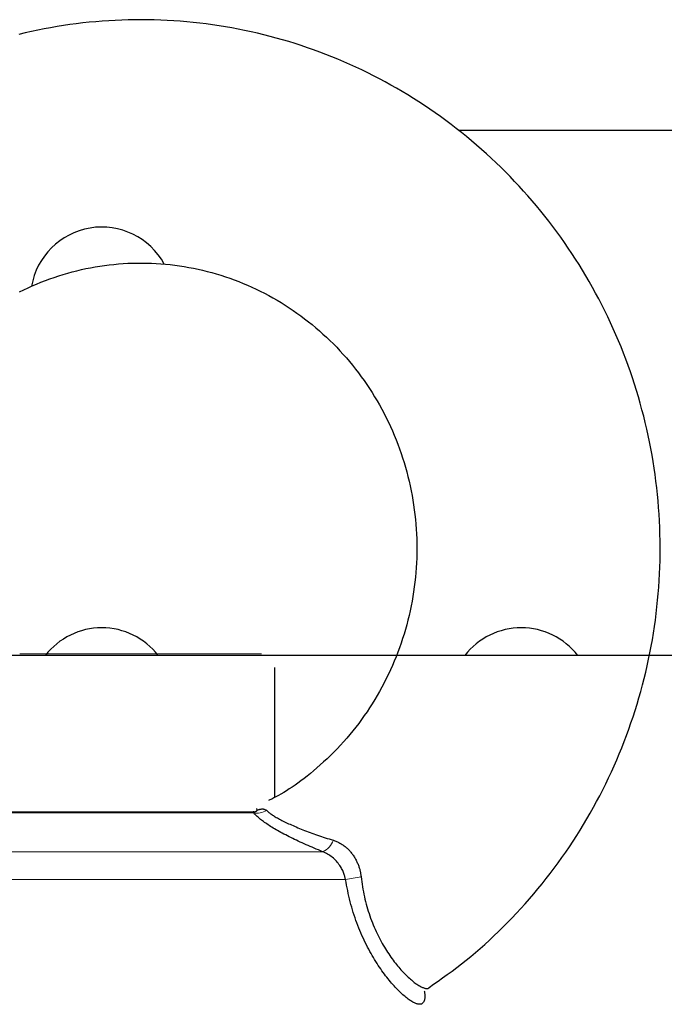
# Model space of a CAD drawing. Header units: inches. Extents: x 614 to 6314, y 704 to 4696.
# Tile 14 of 78: x 1178 to 1216, y 3186 to 3244. Entities that reach past the tile are written whole.
import ezdxf

# ---------------------------------------------------------------- set-up
doc = ezdxf.new("R2010")
doc.units = ezdxf.units.IN
doc.header["$MEASUREMENT"] = 0
doc.layers.add('PWR_0250HP', color=7, linetype='Continuous')

# ---------------------------------------------------------------- blocks, each defined once
blk = doc.blocks.new('FRAME F_FRONT')
at = {"color": 7}
for p, q in [((-103.429, 1404.785), (-103.814, 1404.744)), ((-103.043, 1404.822), (-103.429, 1404.785)), ((-102.656, 1404.854), (-103.043, 1404.822)), ((-102.269, 1404.88), (-102.656, 1404.854)), ((-101.882, 1404.902), (-102.269, 1404.88)), ((-101.495, 1404.919), (-101.882, 1404.902)), ((-101.107, 1404.931), (-101.495, 1404.919)), ((-100.72, 1404.938), (-101.107, 1404.931)), ((-100.332, 1404.94), (-100.72, 1404.938)), ((-99.944, 1404.937), (-100.332, 1404.94)), ((-99.556, 1404.929), (-99.944, 1404.937)), ((-99.169, 1404.917), (-99.556, 1404.929)), ((-98.781, 1404.899), (-99.169, 1404.917)), ((-98.394, 1404.876), (-98.781, 1404.899)), ((-98.007, 1404.849), (-98.394, 1404.876)), ((-97.621, 1404.816), (-98.007, 1404.849)), ((-97.235, 1404.779), (-97.621, 1404.816)), ((-96.849, 1404.736), (-97.235, 1404.779)), ((-106.874, 1404.236), (-107.252, 1404.151)), ((-106.494, 1404.317), (-106.874, 1404.236)), ((-106.114, 1404.392), (-106.494, 1404.317)), ((-105.732, 1404.463), (-106.114, 1404.392)), ((-105.35, 1404.529), (-105.732, 1404.463)), ((-104.967, 1404.59), (-105.35, 1404.529)), ((-104.584, 1404.646), (-104.967, 1404.59)), ((-104.199, 1404.698), (-104.584, 1404.646)), ((-103.814, 1404.744), (-104.199, 1404.698)), ((-96.464, 1404.689), (-96.849, 1404.736)), ((-96.079, 1404.637), (-96.464, 1404.689)), ((-95.696, 1404.58), (-96.079, 1404.637)), ((-95.313, 1404.518), (-95.696, 1404.58)), ((-94.93, 1404.451), (-95.313, 1404.518)), ((-94.549, 1404.379), (-94.93, 1404.451)), ((-94.168, 1404.303), (-94.549, 1404.379)), ((-93.788, 1404.221), (-94.168, 1404.303)), ((-93.41, 1404.135), (-93.788, 1404.221)), ((-107.252, 1404.151), (-107.629, 1404.061)), ((-93.032, 1404.044), (-93.41, 1404.135)), ((-92.656, 1403.948), (-93.032, 1404.044)), ((-92.281, 1403.847), (-92.656, 1403.948)), ((-91.907, 1403.742), (-92.281, 1403.847)), ((-91.534, 1403.631), (-91.907, 1403.742)), ((-91.163, 1403.516), (-91.534, 1403.631)), ((-90.793, 1403.397), (-91.163, 1403.516)), ((-90.425, 1403.272), (-90.793, 1403.397)), ((-90.058, 1403.143), (-90.425, 1403.272)), ((-89.693, 1403.009), (-90.058, 1403.143)), ((-89.329, 1402.871), (-89.693, 1403.009)), ((-88.967, 1402.728), (-89.329, 1402.871)), ((-88.607, 1402.58), (-88.967, 1402.728)), ((-88.249, 1402.428), (-88.607, 1402.58)), ((-87.893, 1402.271), (-88.249, 1402.428)), ((-87.539, 1402.11), (-87.893, 1402.271)), ((-87.186, 1401.944), (-87.539, 1402.11)), ((-86.836, 1401.773), (-87.186, 1401.944)), ((-86.488, 1401.598), (-86.836, 1401.773)), ((-86.142, 1401.419), (-86.488, 1401.598)), ((-85.798, 1401.235), (-86.142, 1401.419)), ((-85.457, 1401.047), (-85.798, 1401.235)), ((-85.118, 1400.855), (-85.457, 1401.047)), ((-84.781, 1400.658), (-85.118, 1400.855)), ((-84.447, 1400.457), (-84.781, 1400.658)), ((-84.115, 1400.252), (-84.447, 1400.457)), ((-83.785, 1400.042), (-84.115, 1400.252)), ((-83.459, 1399.829), (-83.785, 1400.042)), ((-83.135, 1399.611), (-83.459, 1399.829)), ((-82.813, 1399.389), (-83.135, 1399.611)), ((-82.495, 1399.163), (-82.813, 1399.389)), ((-82.179, 1398.933), (-82.495, 1399.163)), ((-81.866, 1398.698), (-82.179, 1398.933)), ((-81.556, 1398.46), (-81.866, 1398.698)), ((-81.249, 1398.218), (-81.556, 1398.46)), ((-80.945, 1397.972), (-81.249, 1398.218)), ((-80.644, 1397.722), (-80.945, 1397.972)), ((-80.346, 1397.469), (-80.644, 1397.722)), ((-80.052, 1397.211), (-80.346, 1397.469)), ((-79.76, 1396.95), (-80.052, 1397.211)), ((-79.472, 1396.685), (-79.76, 1396.95)), ((-79.187, 1396.417), (-79.472, 1396.685)), ((-78.905, 1396.144), (-79.187, 1396.417)), ((-78.627, 1395.869), (-78.905, 1396.144)), ((-78.352, 1395.589), (-78.627, 1395.869)), ((-78.08, 1395.306), (-78.352, 1395.589)), ((-77.812, 1395.02), (-78.08, 1395.306)), ((-77.548, 1394.73), (-77.812, 1395.02)), ((-77.287, 1394.437), (-77.548, 1394.73)), ((-77.03, 1394.141), (-77.287, 1394.437)), ((-76.776, 1393.841), (-77.03, 1394.141)), ((-76.527, 1393.539), (-76.776, 1393.841)), ((-76.281, 1393.233), (-76.527, 1393.539)), ((-76.038, 1392.924), (-76.281, 1393.233)), ((-75.8, 1392.611), (-76.038, 1392.924)), ((-75.565, 1392.296), (-75.8, 1392.611)), ((-75.335, 1391.978), (-75.565, 1392.296)), ((-75.108, 1391.657), (-75.335, 1391.978)), ((-74.885, 1391.333), (-75.108, 1391.657)), ((-74.667, 1391.006), (-74.885, 1391.333)), ((-74.452, 1390.676), (-74.667, 1391.006)), ((-103.899, 1390.044), (-103.625, 1390.103)), ((-103.625, 1390.103), (-103.35, 1390.158)), ((-103.35, 1390.158), (-103.075, 1390.208)), ((-103.075, 1390.208), (-102.798, 1390.253)), ((-102.798, 1390.253), (-102.521, 1390.294)), ((-102.521, 1390.294), (-102.243, 1390.329)), ((-102.243, 1390.329), (-101.965, 1390.36)), ((-101.965, 1390.36), (-101.686, 1390.385)), ((-101.686, 1390.385), (-101.406, 1390.406)), ((-101.406, 1390.406), (-101.127, 1390.422)), ((-101.127, 1390.422), (-100.847, 1390.433)), ((-100.847, 1390.433), (-100.567, 1390.439)), ((-100.567, 1390.439), (-100.286, 1390.44)), ((-100.286, 1390.44), (-100.006, 1390.436)), ((-100.006, 1390.436), (-99.726, 1390.427)), ((-99.726, 1390.427), (-99.446, 1390.414)), ((-99.446, 1390.414), (-99.166, 1390.395)), ((-99.166, 1390.395), (-98.886, 1390.371)), ((-98.886, 1390.371), (-98.607, 1390.343)), ((-98.607, 1390.343), (-98.329, 1390.309)), ((-98.329, 1390.309), (-98.05, 1390.271)), ((-98.05, 1390.271), (-97.773, 1390.228)), ((-97.773, 1390.228), (-97.496, 1390.18)), ((-97.496, 1390.18), (-97.22, 1390.127)), ((-97.22, 1390.127), (-96.945, 1390.069)), ((-74.241, 1390.344), (-74.452, 1390.676)), ((-74.035, 1390.009), (-74.241, 1390.344)), ((-105.781, 1389.493), (-105.516, 1389.586)), ((-105.516, 1389.586), (-105.25, 1389.674)), ((-105.25, 1389.674), (-104.982, 1389.757)), ((-104.982, 1389.757), (-104.713, 1389.836)), ((-104.713, 1389.836), (-104.443, 1389.91)), ((-104.443, 1389.91), (-104.171, 1389.979)), ((-104.171, 1389.979), (-103.899, 1390.044)), ((-96.945, 1390.069), (-96.671, 1390.006)), ((-96.671, 1390.006), (-96.398, 1389.939)), ((-96.398, 1389.939), (-96.127, 1389.866)), ((-96.127, 1389.866), (-95.856, 1389.789)), ((-95.856, 1389.789), (-95.587, 1389.708)), ((-95.587, 1389.708), (-95.319, 1389.621)), ((-95.319, 1389.621), (-95.052, 1389.53)), ((-95.052, 1389.53), (-94.787, 1389.434)), ((-73.833, 1389.672), (-74.035, 1390.009)), ((-73.635, 1389.332), (-73.833, 1389.672)), ((-107.332, 1388.842), (-107.078, 1388.962)), ((-107.078, 1388.962), (-106.822, 1389.077)), ((-106.822, 1389.077), (-106.565, 1389.188)), ((-106.565, 1389.188), (-106.305, 1389.294)), ((-106.305, 1389.294), (-106.044, 1389.396)), ((-106.044, 1389.396), (-105.781, 1389.493)), ((-94.787, 1389.434), (-94.524, 1389.333)), ((-94.524, 1389.333), (-94.262, 1389.228)), ((-94.262, 1389.228), (-94.002, 1389.118)), ((-94.002, 1389.118), (-93.744, 1389.004)), ((-93.744, 1389.004), (-93.488, 1388.885)), ((-73.441, 1388.989), (-73.635, 1389.332)), ((-73.251, 1388.644), (-73.441, 1388.989)), ((-107.584, 1388.717), (-107.332, 1388.842)), ((-93.488, 1388.885), (-93.234, 1388.761)), ((-93.234, 1388.761), (-92.982, 1388.633)), ((-92.982, 1388.633), (-92.732, 1388.501)), ((-92.732, 1388.501), (-92.485, 1388.364)), ((-92.485, 1388.364), (-92.24, 1388.223)), ((-73.066, 1388.296), (-73.251, 1388.644)), ((-92.24, 1388.223), (-91.997, 1388.078)), ((-91.997, 1388.078), (-91.756, 1387.928)), ((-91.756, 1387.928), (-91.518, 1387.775)), ((-91.518, 1387.775), (-91.283, 1387.617)), ((-72.884, 1387.947), (-73.066, 1388.296)), ((-72.708, 1387.594), (-72.884, 1387.947)), ((-91.283, 1387.617), (-91.05, 1387.455)), ((-91.05, 1387.455), (-90.82, 1387.288)), ((-90.82, 1387.288), (-90.593, 1387.118)), ((-72.535, 1387.24), (-72.708, 1387.594)), ((-72.367, 1386.884), (-72.535, 1387.24)), ((-90.593, 1387.118), (-90.368, 1386.944)), ((-90.368, 1386.944), (-90.147, 1386.766)), ((-90.147, 1386.766), (-89.928, 1386.584)), ((-89.928, 1386.584), (-89.713, 1386.399)), ((-72.204, 1386.525), (-72.367, 1386.884)), ((-89.713, 1386.399), (-89.501, 1386.209)), ((-89.501, 1386.209), (-89.292, 1386.016)), ((-89.292, 1386.016), (-89.086, 1385.819)), ((-72.044, 1386.164), (-72.204, 1386.525)), ((-71.89, 1385.802), (-72.044, 1386.164)), ((-89.086, 1385.819), (-88.883, 1385.619)), ((-88.883, 1385.619), (-88.684, 1385.415)), ((-88.684, 1385.415), (-88.488, 1385.208)), ((-71.739, 1385.437), (-71.89, 1385.802)), ((-71.594, 1385.071), (-71.739, 1385.437)), ((-88.488, 1385.208), (-88.296, 1384.997)), ((-88.296, 1384.997), (-88.107, 1384.783)), ((-71.453, 1384.702), (-71.594, 1385.071)), ((-88.107, 1384.783), (-87.921, 1384.566)), ((-87.921, 1384.566), (-87.74, 1384.345)), ((-87.74, 1384.345), (-87.562, 1384.121)), ((-71.316, 1384.332), (-71.453, 1384.702)), ((-71.184, 1383.96), (-71.316, 1384.332)), ((-87.562, 1384.121), (-87.388, 1383.895)), ((-87.388, 1383.895), (-87.217, 1383.665)), ((-87.217, 1383.665), (-87.05, 1383.432)), ((-71.056, 1383.587), (-71.184, 1383.96)), ((-87.05, 1383.432), (-86.888, 1383.197)), ((-86.888, 1383.197), (-86.729, 1382.958)), ((-70.934, 1383.212), (-71.056, 1383.587)), ((-70.815, 1382.835), (-70.934, 1383.212)), ((-86.729, 1382.958), (-86.574, 1382.717)), ((-86.574, 1382.717), (-86.423, 1382.474)), ((-86.423, 1382.474), (-86.276, 1382.227)), ((-70.702, 1382.457), (-70.815, 1382.835)), ((-86.276, 1382.227), (-86.134, 1381.978)), ((-86.134, 1381.978), (-85.995, 1381.727)), ((-70.593, 1382.078), (-70.702, 1382.457)), ((-70.489, 1381.697), (-70.593, 1382.078)), ((-85.995, 1381.727), (-85.861, 1381.473)), ((-85.861, 1381.473), (-85.73, 1381.217)), ((-70.389, 1381.315), (-70.489, 1381.697)), ((-70.295, 1380.931), (-70.389, 1381.315)), ((-85.73, 1381.217), (-85.604, 1380.959)), ((-85.604, 1380.959), (-85.483, 1380.699)), ((-70.204, 1380.547), (-70.295, 1380.931)), ((-85.483, 1380.699), (-85.365, 1380.437)), ((-85.365, 1380.437), (-85.252, 1380.172)), ((-85.252, 1380.172), (-85.144, 1379.906)), ((-70.119, 1380.161), (-70.204, 1380.547)), ((-70.039, 1379.774), (-70.119, 1380.161)), ((-85.144, 1379.906), (-85.039, 1379.638)), ((-85.039, 1379.638), (-84.94, 1379.368)), ((-69.963, 1379.387), (-70.039, 1379.774)), ((-84.94, 1379.368), (-84.844, 1379.096)), ((-84.844, 1379.096), (-84.754, 1378.823)), ((-69.892, 1378.998), (-69.963, 1379.387)), ((-69.826, 1378.609), (-69.892, 1378.998)), ((-84.754, 1378.823), (-84.667, 1378.548)), ((-84.667, 1378.548), (-84.585, 1378.272)), ((-69.765, 1378.218), (-69.826, 1378.609)), ((-84.585, 1378.272), (-84.508, 1377.995)), ((-84.508, 1377.995), (-84.436, 1377.716)), ((-69.708, 1377.827), (-69.765, 1378.218)), ((-69.656, 1377.435), (-69.708, 1377.827)), ((-84.436, 1377.716), (-84.368, 1377.436)), ((-84.368, 1377.436), (-84.304, 1377.155)), ((-69.61, 1377.043), (-69.656, 1377.435)), ((-84.304, 1377.155), (-84.245, 1376.872)), ((-84.245, 1376.872), (-84.191, 1376.589)), ((-69.568, 1376.65), (-69.61, 1377.043)), ((-69.53, 1376.257), (-69.568, 1376.65)), ((-84.191, 1376.589), (-84.142, 1376.305)), ((-84.142, 1376.305), (-84.097, 1376.02)), ((-84.097, 1376.02), (-84.057, 1375.735)), ((-69.498, 1375.863), (-69.53, 1376.257)), ((-84.057, 1375.735), (-84.022, 1375.449)), ((-84.022, 1375.449), (-83.991, 1375.162)), ((-69.471, 1375.469), (-69.498, 1375.863)), ((-69.448, 1375.074), (-69.471, 1375.469)), ((-83.991, 1375.162), (-83.965, 1374.875)), ((-83.965, 1374.875), (-83.944, 1374.587)), ((-69.43, 1374.679), (-69.448, 1375.074)), ((-83.944, 1374.587), (-83.927, 1374.299)), ((-83.927, 1374.299), (-83.916, 1374.011)), ((-69.418, 1374.285), (-69.43, 1374.679)), ((-69.41, 1373.889), (-69.418, 1374.285)), ((-83.916, 1374.011), (-83.909, 1373.723)), ((-83.909, 1373.723), (-83.906, 1373.435)), ((-69.406, 1373.494), (-69.41, 1373.889)), ((-83.909, 1373.146), (-83.916, 1372.858)), ((-83.906, 1373.435), (-83.909, 1373.146)), ((-69.415, 1372.704), (-69.408, 1373.099)), ((-69.408, 1373.099), (-69.406, 1373.494)), ((-83.928, 1372.57), (-83.945, 1372.283)), ((-83.916, 1372.858), (-83.928, 1372.57)), ((-69.426, 1372.309), (-69.415, 1372.704)), ((-83.966, 1371.995), (-83.992, 1371.708)), ((-83.945, 1372.283), (-83.966, 1371.995)), ((-69.464, 1371.52), (-69.443, 1371.914)), ((-69.443, 1371.914), (-69.426, 1372.309)), ((-84.023, 1371.422), (-84.058, 1371.136)), ((-83.992, 1371.708), (-84.023, 1371.422)), ((-69.49, 1371.126), (-69.464, 1371.52)), ((-84.098, 1370.851), (-84.143, 1370.567)), ((-84.058, 1371.136), (-84.098, 1370.851)), ((-69.557, 1370.339), (-69.521, 1370.732)), ((-69.521, 1370.732), (-69.49, 1371.126)), ((-84.193, 1370.283), (-84.247, 1370.001)), ((-84.143, 1370.567), (-84.193, 1370.283)), ((-69.597, 1369.946), (-69.557, 1370.339)), ((-84.306, 1369.719), (-84.369, 1369.439)), ((-84.247, 1370.001), (-84.306, 1369.719)), ((-69.693, 1369.162), (-69.643, 1369.554)), ((-69.643, 1369.554), (-69.597, 1369.946)), ((-84.437, 1369.159), (-84.509, 1368.881)), ((-84.369, 1369.439), (-84.437, 1369.159)), ((-69.748, 1368.771), (-69.693, 1369.162)), ((-84.587, 1368.604), (-84.668, 1368.329)), ((-84.509, 1368.881), (-84.587, 1368.604)), ((-69.873, 1367.991), (-69.808, 1368.381)), ((-69.808, 1368.381), (-69.748, 1368.771)), ((-84.754, 1368.055), (-84.845, 1367.783)), ((-84.668, 1368.329), (-84.754, 1368.055)), ((-69.943, 1367.603), (-69.873, 1367.991)), ((-85.039, 1367.243), (-85.143, 1366.976)), ((-84.94, 1367.512), (-85.039, 1367.243)), ((-84.845, 1367.783), (-84.94, 1367.512)), ((-70.096, 1366.828), (-70.017, 1367.215)), ((-70.017, 1367.215), (-69.943, 1367.603)), ((-85.251, 1366.711), (-85.363, 1366.448)), ((-85.143, 1366.976), (-85.251, 1366.711)), ((-70.18, 1366.443), (-70.096, 1366.828)), ((-92.365, 1358.597), (-92.365, 1366.34)), ((-85.48, 1366.186), (-85.601, 1365.927)), ((-85.363, 1366.448), (-85.48, 1366.186)), ((-70.362, 1365.675), (-70.268, 1366.058)), ((-70.268, 1366.058), (-70.18, 1366.443)), ((-85.727, 1365.67), (-85.856, 1365.415)), ((-85.601, 1365.927), (-85.727, 1365.67)), ((-70.46, 1365.293), (-70.362, 1365.675)), ((-86.127, 1364.913), (-86.269, 1364.665)), ((-85.99, 1365.163), (-86.127, 1364.913)), ((-85.856, 1365.415), (-85.99, 1365.163)), ((-70.67, 1364.533), (-70.562, 1364.912)), ((-70.562, 1364.912), (-70.46, 1365.293)), ((-86.415, 1364.42), (-86.565, 1364.177)), ((-86.269, 1364.665), (-86.415, 1364.42)), ((-70.782, 1364.155), (-70.67, 1364.533)), ((-86.876, 1363.7), (-87.038, 1363.466)), ((-86.719, 1363.938), (-86.876, 1363.7)), ((-86.565, 1364.177), (-86.719, 1363.938)), ((-71.02, 1363.403), (-70.899, 1363.778)), ((-70.899, 1363.778), (-70.782, 1364.155)), ((-87.203, 1363.234), (-87.372, 1363.005)), ((-87.038, 1363.466), (-87.203, 1363.234)), ((-71.146, 1363.03), (-71.02, 1363.403)), ((-87.721, 1362.557), (-87.902, 1362.337)), ((-87.545, 1362.779), (-87.721, 1362.557)), ((-87.372, 1363.005), (-87.545, 1362.779)), ((-71.411, 1362.288), (-71.276, 1362.658)), ((-71.276, 1362.658), (-71.146, 1363.03)), ((-88.085, 1362.121), (-88.273, 1361.908)), ((-87.902, 1362.337), (-88.085, 1362.121)), ((-71.551, 1361.92), (-71.411, 1362.288)), ((-88.658, 1361.492), (-88.856, 1361.29)), ((-88.463, 1361.698), (-88.658, 1361.492)), ((-88.273, 1361.908), (-88.463, 1361.698)), ((-71.844, 1361.189), (-71.695, 1361.553)), ((-71.695, 1361.553), (-71.551, 1361.92)), ((-89.258, 1360.899), (-89.46, 1360.711)), ((-89.056, 1361.092), (-89.258, 1360.899)), ((-88.856, 1361.29), (-89.056, 1361.092)), ((-72.154, 1360.465), (-71.997, 1360.826)), ((-71.997, 1360.826), (-71.844, 1361.189)), ((-90.059, 1360.184), (-90.254, 1360.022)), ((-89.862, 1360.353), (-90.059, 1360.184)), ((-89.661, 1360.529), (-89.862, 1360.353)), ((-89.46, 1360.711), (-89.661, 1360.529)), ((-72.316, 1360.107), (-72.154, 1360.465)), ((-90.812, 1359.582), (-90.99, 1359.45)), ((-90.63, 1359.721), (-90.812, 1359.582)), ((-90.444, 1359.868), (-90.63, 1359.721)), ((-90.254, 1360.022), (-90.444, 1359.868)), ((-72.653, 1359.396), (-72.483, 1359.75)), ((-72.483, 1359.75), (-72.316, 1360.107)), ((-91.509, 1359.094), (-91.677, 1358.987)), ((-91.339, 1359.206), (-91.509, 1359.094)), ((-91.166, 1359.325), (-91.339, 1359.206)), ((-90.99, 1359.45), (-91.166, 1359.325)), ((-73.008, 1358.694), (-72.829, 1359.044)), ((-72.829, 1359.044), (-72.653, 1359.396)), ((-92.658, 1358.445), (-92.739, 1358.404)), ((-92.557, 1358.496), (-92.658, 1358.445)), ((-92.438, 1358.557), (-92.557, 1358.496)), ((-92.305, 1358.628), (-92.438, 1358.557)), ((-92.16, 1358.707), (-92.305, 1358.628)), ((-92.005, 1358.793), (-92.16, 1358.707)), ((-91.843, 1358.887), (-92.005, 1358.793)), ((-91.677, 1358.987), (-91.843, 1358.887)), ((-73.192, 1358.346), (-73.008, 1358.694)), ((-93.424, 1357.836), (-93.45, 1357.936)), ((-93.429, 1357.814), (-93.427, 1357.82)), ((-93.427, 1357.82), (-93.426, 1357.825)), ((-93.426, 1357.825), (-93.425, 1357.83)), ((-93.425, 1357.83), (-93.424, 1357.836)), ((-93.424, 1357.836), (-93.411, 1357.84)), ((-93.411, 1357.84), (-93.394, 1357.845)), ((-93.394, 1357.845), (-93.376, 1357.851)), ((-93.376, 1357.851), (-93.354, 1357.857)), ((-93.354, 1357.857), (-93.332, 1357.863)), ((-93.332, 1357.863), (-93.307, 1357.87)), ((-93.307, 1357.87), (-93.282, 1357.877)), ((-93.282, 1357.877), (-93.255, 1357.883)), ((-93.255, 1357.883), (-93.229, 1357.889)), ((-93.229, 1357.889), (-93.202, 1357.894)), ((-93.202, 1357.894), (-93.175, 1357.898)), ((-93.175, 1357.898), (-93.149, 1357.902)), ((-93.149, 1357.902), (-93.122, 1357.904)), ((-93.122, 1357.904), (-93.097, 1357.904)), ((-93.097, 1357.904), (-93.072, 1357.904)), ((-93.072, 1357.904), (-93.047, 1357.901)), ((-93.047, 1357.901), (-93.024, 1357.896)), ((-93.024, 1357.896), (-93.001, 1357.89)), ((-93.001, 1357.89), (-92.979, 1357.881)), ((-92.979, 1357.881), (-92.957, 1357.872)), ((-92.957, 1357.872), (-92.935, 1357.861)), ((-92.935, 1357.861), (-92.913, 1357.849)), ((-92.913, 1357.849), (-92.89, 1357.836)), ((-92.89, 1357.836), (-92.867, 1357.822)), ((-92.867, 1357.822), (-92.832, 1357.793)), ((-73.572, 1357.658), (-73.38, 1358.001)), ((-73.38, 1358.001), (-73.192, 1358.346)), ((-93.657, 1357.734), (-93.655, 1357.734)), ((-93.653, 1357.734), (-93.657, 1357.734)), ((-93.655, 1357.734), (-93.652, 1357.734)), ((-93.649, 1357.734), (-93.653, 1357.734)), ((-93.652, 1357.734), (-93.646, 1357.734)), ((-93.644, 1357.734), (-93.649, 1357.734)), ((-93.646, 1357.734), (-93.639, 1357.734)), ((-93.64, 1357.734), (-93.644, 1357.734)), ((-93.644, 1357.677), (-93.64, 1357.686)), ((-93.608, 1357.639), (-93.644, 1357.677)), ((-93.635, 1357.734), (-93.64, 1357.734)), ((-93.64, 1357.686), (-93.635, 1357.695)), ((-93.639, 1357.734), (-93.631, 1357.735)), ((-93.631, 1357.733), (-93.635, 1357.734)), ((-93.635, 1357.695), (-93.632, 1357.702)), ((-93.632, 1357.702), (-93.629, 1357.709)), ((-93.631, 1357.735), (-93.621, 1357.735)), ((-93.628, 1357.731), (-93.631, 1357.733)), ((-93.629, 1357.709), (-93.627, 1357.715)), ((-93.626, 1357.728), (-93.628, 1357.731)), ((-93.627, 1357.715), (-93.625, 1357.72)), ((-93.625, 1357.725), (-93.626, 1357.728)), ((-93.625, 1357.72), (-93.625, 1357.725)), ((-93.621, 1357.735), (-93.611, 1357.736)), ((-93.611, 1357.736), (-93.601, 1357.737)), ((-93.572, 1357.602), (-93.608, 1357.639)), ((-93.601, 1357.737), (-93.591, 1357.738)), ((-93.591, 1357.738), (-93.58, 1357.74)), ((-93.58, 1357.74), (-93.57, 1357.741)), ((-93.534, 1357.564), (-93.572, 1357.602)), ((-93.57, 1357.741), (-93.559, 1357.743)), ((-93.559, 1357.743), (-93.548, 1357.745)), ((-93.548, 1357.745), (-93.537, 1357.748)), ((-93.537, 1357.748), (-93.527, 1357.751)), ((-93.496, 1357.525), (-93.534, 1357.564)), ((-93.527, 1357.751), (-93.516, 1357.754)), ((-93.516, 1357.754), (-93.505, 1357.758)), ((-93.505, 1357.758), (-93.495, 1357.762)), ((-93.456, 1357.487), (-93.496, 1357.525)), ((-93.495, 1357.762), (-93.485, 1357.767)), ((-93.485, 1357.767), (-93.475, 1357.771)), ((-93.475, 1357.771), (-93.466, 1357.776)), ((-93.466, 1357.776), (-93.457, 1357.782)), ((-93.457, 1357.782), (-93.45, 1357.787)), ((-93.414, 1357.447), (-93.456, 1357.487)), ((-93.45, 1357.787), (-93.444, 1357.792)), ((-93.444, 1357.792), (-93.439, 1357.798)), ((-93.439, 1357.798), (-93.434, 1357.803)), ((-93.434, 1357.803), (-93.431, 1357.809)), ((-93.431, 1357.809), (-93.429, 1357.814)), ((-93.37, 1357.407), (-93.414, 1357.447)), ((-93.323, 1357.366), (-93.37, 1357.407)), ((-93.273, 1357.324), (-93.323, 1357.366)), ((-93.22, 1357.282), (-93.273, 1357.324)), ((-93.164, 1357.238), (-93.22, 1357.282)), ((-93.106, 1357.193), (-93.164, 1357.238)), ((-92.832, 1357.793), (-92.797, 1357.763)), ((-92.797, 1357.763), (-92.761, 1357.733)), ((-92.761, 1357.733), (-92.723, 1357.702)), ((-92.723, 1357.702), (-92.685, 1357.671)), ((-92.685, 1357.671), (-92.644, 1357.64)), ((-92.644, 1357.64), (-92.601, 1357.608)), ((-92.601, 1357.608), (-92.555, 1357.576)), ((-92.555, 1357.576), (-92.506, 1357.543)), ((-92.506, 1357.543), (-92.455, 1357.509)), ((-92.455, 1357.509), (-92.4, 1357.475)), ((-92.4, 1357.475), (-92.343, 1357.44)), ((-92.343, 1357.44), (-92.283, 1357.404)), ((-92.283, 1357.404), (-92.22, 1357.368)), ((-92.22, 1357.368), (-92.155, 1357.332)), ((-92.155, 1357.332), (-92.088, 1357.295)), ((-92.088, 1357.295), (-92.018, 1357.258)), ((-92.018, 1357.258), (-91.946, 1357.22)), ((-73.969, 1356.981), (-73.768, 1357.318)), ((-73.768, 1357.318), (-73.572, 1357.658)), ((-93.044, 1357.148), (-93.106, 1357.193)), ((-92.98, 1357.102), (-93.044, 1357.148)), ((-92.914, 1357.056), (-92.98, 1357.102)), ((-92.845, 1357.008), (-92.914, 1357.056)), ((-92.773, 1356.961), (-92.845, 1357.008)), ((-92.7, 1356.912), (-92.773, 1356.961)), ((-92.623, 1356.864), (-92.7, 1356.912)), ((-92.545, 1356.815), (-92.623, 1356.864)), ((-92.464, 1356.765), (-92.545, 1356.815)), ((-92.38, 1356.715), (-92.464, 1356.765)), ((-92.294, 1356.664), (-92.38, 1356.715)), ((-92.205, 1356.613), (-92.294, 1356.664)), ((-91.946, 1357.22), (-91.871, 1357.182)), ((-91.871, 1357.182), (-91.794, 1357.144)), ((-91.794, 1357.144), (-91.715, 1357.105)), ((-91.715, 1357.105), (-91.633, 1357.067)), ((-91.633, 1357.067), (-91.549, 1357.027)), ((-91.549, 1357.027), (-91.463, 1356.988)), ((-91.463, 1356.988), (-91.374, 1356.948)), ((-91.374, 1356.948), (-91.283, 1356.909)), ((-91.283, 1356.909), (-91.19, 1356.869)), ((-91.19, 1356.869), (-91.094, 1356.829)), ((-91.094, 1356.829), (-90.997, 1356.788)), ((-90.997, 1356.788), (-90.898, 1356.748)), ((-90.898, 1356.748), (-90.798, 1356.708)), ((-90.798, 1356.708), (-90.696, 1356.668)), ((-90.696, 1356.668), (-90.592, 1356.628)), ((-74.382, 1356.313), (-74.173, 1356.646)), ((-74.173, 1356.646), (-73.969, 1356.981)), ((-92.113, 1356.562), (-92.205, 1356.613)), ((-92.019, 1356.51), (-92.113, 1356.562)), ((-91.923, 1356.457), (-92.019, 1356.51)), ((-91.824, 1356.405), (-91.923, 1356.457)), ((-91.724, 1356.352), (-91.824, 1356.405)), ((-91.621, 1356.299), (-91.724, 1356.352)), ((-91.517, 1356.246), (-91.621, 1356.299)), ((-91.411, 1356.194), (-91.517, 1356.246)), ((-91.304, 1356.141), (-91.411, 1356.194)), ((-91.195, 1356.088), (-91.304, 1356.141)), ((-91.085, 1356.035), (-91.195, 1356.088)), ((-90.592, 1356.628), (-90.487, 1356.587)), ((-90.487, 1356.587), (-90.381, 1356.547)), ((-90.381, 1356.547), (-90.273, 1356.507)), ((-90.273, 1356.507), (-90.164, 1356.468)), ((-90.164, 1356.468), (-90.053, 1356.428)), ((-90.053, 1356.428), (-89.941, 1356.388)), ((-89.941, 1356.388), (-89.827, 1356.349)), ((-89.827, 1356.349), (-89.713, 1356.31)), ((-89.713, 1356.31), (-89.597, 1356.27)), ((-89.597, 1356.27), (-89.48, 1356.231)), ((-89.48, 1356.231), (-89.362, 1356.192)), ((-89.362, 1356.192), (-89.243, 1356.153)), ((-89.243, 1356.153), (-89.124, 1356.115)), ((-89.124, 1356.115), (-89.004, 1356.076)), ((-89.004, 1356.076), (-88.883, 1356.037)), ((-74.595, 1355.983), (-74.382, 1356.313)), ((-90.973, 1355.982), (-91.085, 1356.035)), ((-90.859, 1355.93), (-90.973, 1355.982)), ((-90.744, 1355.877), (-90.859, 1355.93)), ((-90.628, 1355.825), (-90.744, 1355.877)), ((-90.509, 1355.773), (-90.628, 1355.825)), ((-90.389, 1355.721), (-90.509, 1355.773)), ((-90.268, 1355.669), (-90.389, 1355.721)), ((-90.146, 1355.617), (-90.268, 1355.669)), ((-90.022, 1355.565), (-90.146, 1355.617)), ((-89.898, 1355.513), (-90.022, 1355.565)), ((-89.773, 1355.461), (-89.898, 1355.513)), ((-88.883, 1356.037), (-88.835, 1356.018)), ((-88.835, 1356.018), (-88.786, 1356)), ((-88.786, 1356), (-88.738, 1355.981)), ((-88.738, 1355.981), (-88.689, 1355.961)), ((-88.689, 1355.961), (-88.641, 1355.94)), ((-88.641, 1355.94), (-88.593, 1355.919)), ((-88.593, 1355.919), (-88.546, 1355.896)), ((-88.546, 1355.896), (-88.499, 1355.872)), ((-88.499, 1355.872), (-88.452, 1355.847)), ((-88.452, 1355.847), (-88.407, 1355.82)), ((-88.407, 1355.82), (-88.362, 1355.792)), ((-88.362, 1355.792), (-88.317, 1355.762)), ((-88.317, 1355.762), (-88.273, 1355.731)), ((-88.273, 1355.731), (-88.23, 1355.699)), ((-88.23, 1355.699), (-88.188, 1355.666)), ((-88.188, 1355.666), (-88.146, 1355.631)), ((-88.146, 1355.631), (-88.105, 1355.596)), ((-88.105, 1355.596), (-88.064, 1355.559)), ((-88.064, 1355.559), (-88.024, 1355.522)), ((-88.024, 1355.522), (-87.985, 1355.483)), ((-87.985, 1355.483), (-87.947, 1355.444)), ((-75.033, 1355.332), (-74.812, 1355.656)), ((-74.812, 1355.656), (-74.595, 1355.983)), ((-89.648, 1355.41), (-89.773, 1355.461)), ((-89.523, 1355.358), (-89.648, 1355.41)), ((-89.448, 1355.322), (-89.523, 1355.358)), ((-89.373, 1355.284), (-89.448, 1355.322)), ((-89.299, 1355.246), (-89.373, 1355.284)), ((-89.226, 1355.207), (-89.299, 1355.246)), ((-89.154, 1355.165), (-89.226, 1355.207)), ((-89.083, 1355.121), (-89.154, 1355.165)), ((-89.014, 1355.074), (-89.083, 1355.121)), ((-88.947, 1355.024), (-89.014, 1355.074)), ((-88.881, 1354.97), (-88.947, 1355.024)), ((-88.819, 1354.913), (-88.881, 1354.97)), ((-88.758, 1354.853), (-88.819, 1354.913)), ((-87.947, 1355.444), (-87.909, 1355.403)), ((-87.909, 1355.403), (-87.872, 1355.362)), ((-87.872, 1355.362), (-87.836, 1355.32)), ((-87.836, 1355.32), (-87.801, 1355.277)), ((-87.801, 1355.277), (-87.767, 1355.233)), ((-87.767, 1355.233), (-87.734, 1355.188)), ((-87.734, 1355.188), (-87.702, 1355.142)), ((-87.702, 1355.142), (-87.67, 1355.096)), ((-87.67, 1355.096), (-87.64, 1355.049)), ((-87.64, 1355.049), (-87.61, 1355)), ((-87.61, 1355), (-87.582, 1354.952)), ((-87.582, 1354.952), (-87.554, 1354.902)), ((-87.554, 1354.902), (-87.527, 1354.852)), ((-75.486, 1354.692), (-75.258, 1355.01)), ((-75.258, 1355.01), (-75.033, 1355.332)), ((-88.701, 1354.792), (-88.758, 1354.853)), ((-88.646, 1354.728), (-88.701, 1354.792)), ((-88.595, 1354.664), (-88.646, 1354.728)), ((-88.546, 1354.6), (-88.595, 1354.664)), ((-88.501, 1354.535), (-88.546, 1354.6)), ((-88.46, 1354.472), (-88.501, 1354.535)), ((-88.422, 1354.409), (-88.46, 1354.472)), ((-88.387, 1354.348), (-88.422, 1354.409)), ((-88.355, 1354.287), (-88.387, 1354.348)), ((-87.527, 1354.852), (-87.502, 1354.801)), ((-87.502, 1354.801), (-87.477, 1354.75)), ((-87.477, 1354.75), (-87.454, 1354.7)), ((-87.454, 1354.7), (-87.432, 1354.649)), ((-87.432, 1354.649), (-87.411, 1354.599)), ((-87.411, 1354.599), (-87.391, 1354.549)), ((-87.391, 1354.549), (-87.373, 1354.5)), ((-87.373, 1354.5), (-87.356, 1354.451)), ((-87.356, 1354.451), (-87.34, 1354.404)), ((-87.34, 1354.404), (-87.326, 1354.357)), ((-87.326, 1354.357), (-87.313, 1354.31)), ((-87.313, 1354.31), (-87.301, 1354.264)), ((-75.955, 1354.064), (-75.719, 1354.376)), ((-75.719, 1354.376), (-75.486, 1354.692)), ((-88.326, 1354.227), (-88.355, 1354.287)), ((-88.3, 1354.168), (-88.326, 1354.227)), ((-88.276, 1354.109), (-88.3, 1354.168)), ((-88.254, 1354.052), (-88.276, 1354.109)), ((-88.235, 1353.996), (-88.254, 1354.052)), ((-88.218, 1353.942), (-88.235, 1353.996)), ((-88.202, 1353.89), (-88.218, 1353.942)), ((-88.189, 1353.842), (-88.202, 1353.89)), ((-88.178, 1353.799), (-88.189, 1353.842)), ((-88.169, 1353.76), (-88.178, 1353.799)), ((-88.161, 1353.729), (-88.169, 1353.76)), ((-88.156, 1353.704), (-88.161, 1353.729)), ((-87.301, 1354.264), (-87.29, 1354.219)), ((-87.29, 1354.219), (-87.28, 1354.173)), ((-87.28, 1354.173), (-87.27, 1354.129)), ((-87.27, 1354.129), (-87.262, 1354.085)), ((-87.262, 1354.085), (-87.255, 1354.043)), ((-87.255, 1354.043), (-87.248, 1354.002)), ((-87.248, 1354.002), (-87.242, 1353.963)), ((-87.242, 1353.963), (-87.237, 1353.927)), ((-87.237, 1353.927), (-87.232, 1353.893)), ((-87.232, 1353.893), (-87.228, 1353.864)), ((-87.228, 1353.864), (-87.207, 1353.714)), ((-87.207, 1353.714), (-87.185, 1353.565)), ((-76.44, 1353.448), (-76.196, 1353.754)), ((-76.196, 1353.754), (-75.955, 1354.064)), ((-88.124, 1353.536), (-88.156, 1353.704)), ((-88.092, 1353.368), (-88.124, 1353.536)), ((-88.059, 1353.201), (-88.092, 1353.368)), ((-88.026, 1353.035), (-88.059, 1353.201)), ((-87.185, 1353.565), (-87.163, 1353.415)), ((-87.163, 1353.415), (-87.14, 1353.266)), ((-87.14, 1353.266), (-87.116, 1353.117)), ((-76.94, 1352.845), (-76.688, 1353.145)), ((-76.688, 1353.145), (-76.44, 1353.448)), ((-87.991, 1352.869), (-88.026, 1353.035)), ((-87.955, 1352.704), (-87.991, 1352.869)), ((-87.917, 1352.54), (-87.955, 1352.704)), ((-87.877, 1352.377), (-87.917, 1352.54)), ((-87.116, 1353.117), (-87.09, 1352.968)), ((-87.09, 1352.968), (-87.062, 1352.82)), ((-87.062, 1352.82), (-87.032, 1352.672)), ((-87.032, 1352.672), (-86.999, 1352.526)), ((-77.453, 1352.257), (-77.195, 1352.549)), ((-77.195, 1352.549), (-76.94, 1352.845)), ((-87.835, 1352.214), (-87.877, 1352.377)), ((-87.79, 1352.053), (-87.835, 1352.214)), ((-87.743, 1351.893), (-87.79, 1352.053)), ((-86.999, 1352.526), (-86.964, 1352.38)), ((-86.964, 1352.38), (-86.927, 1352.236)), ((-86.927, 1352.236), (-86.888, 1352.093)), ((-86.888, 1352.093), (-86.846, 1351.951)), ((-86.846, 1351.951), (-86.802, 1351.81)), ((-77.977, 1351.684), (-77.714, 1351.969)), ((-77.714, 1351.969), (-77.453, 1352.257)), ((-87.694, 1351.733), (-87.743, 1351.893)), ((-87.643, 1351.576), (-87.694, 1351.733)), ((-87.59, 1351.419), (-87.643, 1351.576)), ((-87.536, 1351.264), (-87.59, 1351.419)), ((-86.802, 1351.81), (-86.757, 1351.67)), ((-86.757, 1351.67), (-86.71, 1351.532)), ((-86.71, 1351.532), (-86.661, 1351.395)), ((-86.661, 1351.395), (-86.61, 1351.259)), ((-78.509, 1351.13), (-78.242, 1351.405)), ((-78.242, 1351.405), (-77.977, 1351.684)), ((-87.48, 1351.11), (-87.536, 1351.264)), ((-87.422, 1350.958), (-87.48, 1351.11)), ((-87.363, 1350.808), (-87.422, 1350.958)), ((-87.303, 1350.66), (-87.363, 1350.808)), ((-86.61, 1351.259), (-86.558, 1351.125)), ((-86.558, 1351.125), (-86.505, 1350.992)), ((-86.505, 1350.992), (-86.45, 1350.862)), ((-86.45, 1350.862), (-86.394, 1350.733)), ((-79.045, 1350.595), (-78.777, 1350.86)), ((-78.777, 1350.86), (-78.509, 1351.13)), ((-87.241, 1350.513), (-87.303, 1350.66)), ((-87.178, 1350.368), (-87.241, 1350.513)), ((-87.114, 1350.226), (-87.178, 1350.368)), ((-87.049, 1350.085), (-87.114, 1350.226)), ((-86.394, 1350.733), (-86.337, 1350.606)), ((-86.337, 1350.606), (-86.278, 1350.482)), ((-86.278, 1350.482), (-86.219, 1350.36)), ((-86.219, 1350.36), (-86.158, 1350.24)), ((-86.158, 1350.24), (-86.097, 1350.123)), ((-79.586, 1350.081), (-79.315, 1350.336)), ((-79.315, 1350.336), (-79.045, 1350.595)), ((-86.982, 1349.946), (-87.049, 1350.085)), ((-86.915, 1349.81), (-86.982, 1349.946)), ((-86.846, 1349.676), (-86.915, 1349.81)), ((-86.777, 1349.545), (-86.846, 1349.676)), ((-86.097, 1350.123), (-86.035, 1350.007)), ((-86.035, 1350.007), (-85.972, 1349.895)), ((-85.972, 1349.895), (-85.908, 1349.784)), ((-85.908, 1349.784), (-85.844, 1349.676)), ((-85.844, 1349.676), (-85.779, 1349.569)), ((-80.132, 1349.589), (-79.858, 1349.832)), ((-79.858, 1349.832), (-79.586, 1350.081)), ((-86.707, 1349.415), (-86.777, 1349.545)), ((-86.636, 1349.288), (-86.707, 1349.415)), ((-86.565, 1349.164), (-86.636, 1349.288)), ((-86.493, 1349.042), (-86.565, 1349.164)), ((-86.421, 1348.923), (-86.493, 1349.042)), ((-85.779, 1349.569), (-85.714, 1349.466)), ((-85.714, 1349.466), (-85.648, 1349.364)), ((-85.648, 1349.364), (-85.582, 1349.265)), ((-85.582, 1349.265), (-85.516, 1349.168)), ((-85.516, 1349.168), (-85.449, 1349.073)), ((-85.449, 1349.073), (-85.383, 1348.981)), ((-80.964, 1348.891), (-80.684, 1349.118)), ((-80.684, 1349.118), (-80.407, 1349.351)), ((-80.407, 1349.351), (-80.132, 1349.589)), ((-86.349, 1348.807), (-86.421, 1348.923)), ((-86.276, 1348.693), (-86.349, 1348.807)), ((-86.204, 1348.582), (-86.276, 1348.693)), ((-86.131, 1348.473), (-86.204, 1348.582)), ((-86.058, 1348.367), (-86.131, 1348.473)), ((-85.383, 1348.981), (-85.316, 1348.891)), ((-85.316, 1348.891), (-85.25, 1348.803)), ((-85.25, 1348.803), (-85.184, 1348.718)), ((-85.184, 1348.718), (-85.118, 1348.635)), ((-85.118, 1348.635), (-85.052, 1348.554)), ((-85.052, 1348.554), (-84.987, 1348.476)), ((-84.987, 1348.476), (-84.921, 1348.4)), ((-81.81, 1348.243), (-81.527, 1348.453)), ((-81.527, 1348.453), (-81.245, 1348.669)), ((-81.245, 1348.669), (-80.964, 1348.891)), ((-85.985, 1348.263), (-86.058, 1348.367)), ((-85.912, 1348.162), (-85.985, 1348.263)), ((-85.84, 1348.063), (-85.912, 1348.162)), ((-85.767, 1347.967), (-85.84, 1348.063)), ((-85.695, 1347.874), (-85.767, 1347.967)), ((-85.622, 1347.782), (-85.695, 1347.874)), ((-84.921, 1348.4), (-84.856, 1348.326)), ((-84.856, 1348.326), (-84.792, 1348.254)), ((-84.792, 1348.254), (-84.727, 1348.185)), ((-84.727, 1348.185), (-84.664, 1348.118)), ((-84.664, 1348.118), (-84.6, 1348.053)), ((-84.6, 1348.053), (-84.537, 1347.99)), ((-84.537, 1347.99), (-84.475, 1347.93)), ((-84.475, 1347.93), (-84.414, 1347.872)), ((-84.414, 1347.872), (-84.353, 1347.816)), ((-82.368, 1347.838), (-82.09, 1348.038)), ((-82.09, 1348.038), (-81.81, 1348.243)), ((-85.551, 1347.693), (-85.622, 1347.782)), ((-85.479, 1347.607), (-85.551, 1347.693)), ((-85.408, 1347.523), (-85.479, 1347.607)), ((-85.337, 1347.442), (-85.408, 1347.523)), ((-85.267, 1347.364), (-85.337, 1347.442)), ((-85.198, 1347.288), (-85.267, 1347.364)), ((-85.129, 1347.214), (-85.198, 1347.288)), ((-84.353, 1347.816), (-84.293, 1347.762)), ((-84.293, 1347.762), (-84.233, 1347.711)), ((-84.233, 1347.711), (-84.175, 1347.662)), ((-84.175, 1347.662), (-84.117, 1347.615)), ((-84.117, 1347.615), (-84.061, 1347.571)), ((-84.061, 1347.571), (-84.006, 1347.529)), ((-84.006, 1347.529), (-83.951, 1347.49)), ((-83.951, 1347.49), (-83.899, 1347.454)), ((-83.899, 1347.454), (-83.847, 1347.42)), ((-83.847, 1347.42), (-83.797, 1347.389)), ((-83.797, 1347.389), (-83.748, 1347.36)), ((-83.748, 1347.36), (-83.701, 1347.334)), ((-83.701, 1347.334), (-83.655, 1347.311)), ((-83.655, 1347.311), (-83.611, 1347.29)), ((-83.611, 1347.29), (-83.569, 1347.272)), ((-83.569, 1347.272), (-83.529, 1347.255)), ((-83.529, 1347.255), (-83.491, 1347.241)), ((-83.177, 1347.251), (-83.172, 1347.258)), ((-83.174, 1347.272), (-82.912, 1347.455)), ((-83.172, 1347.258), (-83.168, 1347.263)), ((-82.912, 1347.455), (-82.643, 1347.644)), ((-82.643, 1347.644), (-82.368, 1347.838)), ((-85.061, 1347.143), (-85.129, 1347.214)), ((-84.993, 1347.075), (-85.061, 1347.143)), ((-84.927, 1347.009), (-84.993, 1347.075)), ((-84.861, 1346.946), (-84.927, 1347.009)), ((-84.796, 1346.886), (-84.861, 1346.946)), ((-84.732, 1346.828), (-84.796, 1346.886)), ((-84.669, 1346.773), (-84.732, 1346.828)), ((-84.606, 1346.72), (-84.669, 1346.773)), ((-84.545, 1346.67), (-84.606, 1346.72)), ((-84.485, 1346.623), (-84.545, 1346.67)), ((-83.491, 1347.241), (-83.456, 1347.229)), ((-83.463, 1347.05), (-83.46, 1347.026)), ((-83.46, 1347.026), (-83.455, 1346.997)), ((-83.456, 1347.229), (-83.422, 1347.219)), ((-83.455, 1346.997), (-83.45, 1346.963)), ((-83.45, 1346.963), (-83.445, 1346.925)), ((-83.445, 1346.925), (-83.44, 1346.885)), ((-83.44, 1346.885), (-83.436, 1346.844)), ((-83.436, 1346.844), (-83.432, 1346.802)), ((-83.432, 1346.802), (-83.43, 1346.761)), ((-83.429, 1346.683), (-83.432, 1346.647)), ((-83.43, 1346.761), (-83.429, 1346.721)), ((-83.429, 1346.721), (-83.429, 1346.683)), ((-83.422, 1347.219), (-83.391, 1347.21)), ((-83.391, 1347.21), (-83.362, 1347.204)), ((-83.362, 1347.204), (-83.335, 1347.199)), ((-83.335, 1347.199), (-83.31, 1347.197)), ((-83.31, 1347.197), (-83.287, 1347.197)), ((-83.287, 1347.197), (-83.267, 1347.199)), ((-83.267, 1347.199), (-83.248, 1347.203)), ((-83.248, 1347.203), (-83.231, 1347.209)), ((-83.231, 1347.209), (-83.217, 1347.217)), ((-83.217, 1347.217), (-83.204, 1347.225)), ((-83.204, 1347.225), (-83.193, 1347.234)), ((-83.193, 1347.234), (-83.184, 1347.243)), ((-83.184, 1347.243), (-83.177, 1347.251)), ((-84.426, 1346.578), (-84.485, 1346.623)), ((-84.369, 1346.537), (-84.426, 1346.578)), ((-84.313, 1346.498), (-84.369, 1346.537)), ((-84.258, 1346.462), (-84.313, 1346.498)), ((-84.205, 1346.429), (-84.258, 1346.462)), ((-84.154, 1346.399), (-84.205, 1346.429)), ((-84.104, 1346.372), (-84.154, 1346.399)), ((-84.055, 1346.348), (-84.104, 1346.372)), ((-84.009, 1346.327), (-84.055, 1346.348)), ((-83.964, 1346.309), (-84.009, 1346.327)), ((-83.92, 1346.293), (-83.964, 1346.309)), ((-83.878, 1346.281), (-83.92, 1346.293)), ((-83.838, 1346.272), (-83.878, 1346.281)), ((-83.8, 1346.265), (-83.838, 1346.272)), ((-83.763, 1346.262), (-83.8, 1346.265)), ((-83.729, 1346.262), (-83.763, 1346.262)), ((-83.696, 1346.264), (-83.729, 1346.262)), ((-83.665, 1346.27), (-83.696, 1346.264)), ((-83.636, 1346.279), (-83.665, 1346.27)), ((-83.609, 1346.292), (-83.636, 1346.279)), ((-83.585, 1346.307), (-83.609, 1346.292)), ((-83.562, 1346.326), (-83.585, 1346.307)), ((-83.541, 1346.347), (-83.562, 1346.326)), ((-83.523, 1346.37), (-83.541, 1346.347)), ((-83.506, 1346.396), (-83.523, 1346.37)), ((-83.491, 1346.423), (-83.506, 1346.396)), ((-83.477, 1346.452), (-83.491, 1346.423)), ((-83.466, 1346.482), (-83.477, 1346.452)), ((-83.456, 1346.513), (-83.466, 1346.482)), ((-83.447, 1346.544), (-83.456, 1346.513)), ((-83.441, 1346.577), (-83.447, 1346.544)), ((-83.435, 1346.611), (-83.441, 1346.577)), ((-83.432, 1346.647), (-83.435, 1346.611))]:
    blk.add_line(p, q, dxfattribs=at)
at = {"color": 7, "linetype": 'Continuous'}
blk.add_line((191, 1367.05), (-191, 1367.05), dxfattribs=at)
at = {"color": 7, "linetype": 'Continuous', "lineweight": 15}
for p, q in [((-107.565, 1367.14), (-93.165, 1367.14)), ((-93.644, 1357.677), (-108.519, 1357.677)), ((-93.61, 1357.735), (-108.284, 1357.735)), ((-89.523, 1355.358), (-114.406, 1355.358)), ((-88.156, 1353.704), (-115.835, 1353.704))]:
    blk.add_line(p, q, dxfattribs=at)
for centre, radius, start, end in [((-93.428, 1358.668), 1.015, 257.65631, 303.52729), ((-89.923, 1356.377), 1.094, 291.45414, 341.8922), ((-79.291, 1304.858), 49.644, 99.20002, 100.28634)]:
    blk.add_arc(centre, radius, start, end, dxfattribs=at)
blk = doc.blocks.new('TOP_RAIL_FRAME F')
blk.add_line((298.285, 117.765), (136.228, 117.765))
for centre, start, end in [((114.94, 107.765), 28.75451, 170.21129), ((114.94, 83.883), 37.71929, 142.28071), ((139.94, 83.883), 37.71929, 142.28071)]:
    blk.add_arc(centre, 4.25, start, end)

msp = doc.modelspace()

# ---------------------------------------------------------------- block references
at = {"layer": 'PWR_0250HP'}
for name, p in [('FRAME F_FRONT', (1285.64, 1839.262)), ('TOP_RAIL_FRAME F', (1068.018, 3119.83))]:
    msp.add_blockref(name, p, dxfattribs=at)

doc.saveas('drawing.dxf')
